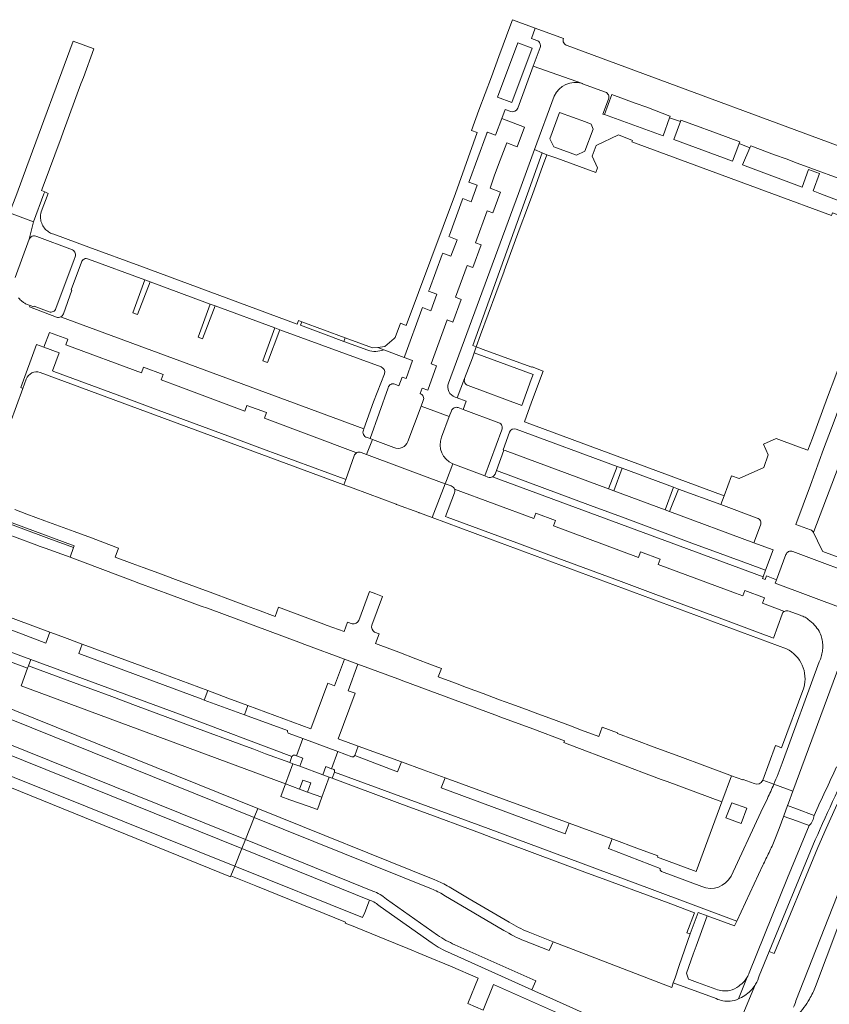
# Model space of a CAD drawing. Extents: x 146402 to 164798, y 455483 to 464134.
# Tile 85 of 256: x 154466 to 154617, y 461849 to 462032. Entities that reach past the tile are written whole.
import ezdxf

# ---------------------------------------------------------------- set-up
doc = ezdxf.new("R2010")
doc.units = 0
doc.header["$LTSCALE"] = 0.2
for name, color, linetype, lineweight in [('B-XX-VH-VERHARDING_ASFALT-GV', 252, 'CONTINUOUS', 18), ('B-XX-VH-VERHARDING_BETONSTRAATSTEEN-GV', 252, 'CONTINUOUS', 18), ('B-XX-VH-VERHARDING_GESLOTEN-GV', 252, 'CONTINUOUS', 18), ('B-XX-VH-VERHARDING_STRAATBAKSTEEN-GV', 252, 'CONTINUOUS', 18), ('B-XX-VH-VERHARDING_TEGEL-GV', 252, 'CONTINUOUS', 18)]:
    doc.layers.add(name, color=color, linetype=linetype, lineweight=lineweight)

msp = doc.modelspace()

# ---------------------------------------------------------------- linework, layer by layer
at = {"layer": 'B-XX-VH-VERHARDING_ASFALT-GV'}
for points in [[(154453.563, 461906.6), (154446.036, 461911.303), (154442.105, 461913.557), (154440.931, 461910.567), (154439.559, 461907.073), (154455.236, 461900.777), (154459.037, 461899.245), (154507.779, 461879.62), (154509.428, 461883.736), (154456.695, 461904.99)], [(154610.409, 461849.554), (154634.839, 461911.737), (154631.958, 461912.959), (154629.999, 461909.632), (154628.749, 461907.407), (154626.912, 461904.033), (154625.123, 461900.633), (154623.391, 461897.206), (154620.618, 461891.535), (154619.28, 461888.74), (154617.784, 461885.531), (154616.04, 461881.691), (154614.478, 461878.153), (154606.35, 461858.396), (154605.424, 461858.777), (154603.568, 461854.268)], [(154613.56, 461878.546), (154605.424, 461858.777), (154606.35, 461858.396), (154614.478, 461878.153), (154616.04, 461881.691), (154617.784, 461885.531), (154619.28, 461888.74), (154620.618, 461891.535), (154623.391, 461897.206), (154625.123, 461900.633), (154626.912, 461904.033), (154628.749, 461907.407), (154629.999, 461909.632), (154631.958, 461912.959), (154631.031, 461913.353)], [(154632.026, 461887.109), (154633.627, 461891.355), (154636.327, 461898.429), (154638.732, 461904.74), (154640.585, 461909.687), (154636.288, 461911.291), (154614.059, 461852.249)], [(154456.695, 461904.99), (154509.428, 461883.736), (154510.097, 461885.406), (154457.337, 461906.672)], [(154543.078, 461872.113), (154510.097, 461885.406), (154509.428, 461883.736), (154542.458, 461870.423)], [(154542.458, 461870.423), (154509.428, 461883.736), (154507.779, 461879.62), (154531.564, 461870.043)], [(154531.564, 461870.043), (154507.779, 461879.62), (154507.109, 461877.949)], [(154507.109, 461877.949), (154530.912, 461868.365)], [(154556.937, 461864.235), (154549.504, 461868.602), (154545.734, 461870.817)], [(154534.063, 461868.54), (154543.607, 461861.811)], [(154543.607, 461861.811), (154534.063, 461868.54)], [(154555.973, 461862.715), (154544.784, 461869.288)], [(154544.784, 461869.288), (154555.973, 461862.715)], [(154532.886, 461867.178), (154542.61, 461860.305), (154542.614, 461860.31), (154543.736, 461859.593), (154544.902, 461858.949), (154546.107, 461858.381), (154561.181, 461851.658), (154561.915, 461853.302), (154546.822, 461860.033)], [(154559.817, 461860.756), (154564.431, 461858.944), (154565.165, 461860.59), (154560.48, 461862.43)], [(154595.537, 461849.992), (154587.542, 461852.932), (154587.255, 461852.072), (154568.888, 461859.127), (154565.165, 461860.59), (154564.431, 461858.944), (154559.817, 461860.756)], [(154546.822, 461860.033), (154561.915, 461853.302), (154561.181, 461851.658), (154565.778, 461849.608), (154587.434, 461839.854), (154588.472, 461839.392)], [(154593.454, 461830.234), (154602.879, 461852.693)], [(154602.879, 461852.693), (154593.454, 461830.234), (154597.781, 461828.073), (154598.18, 461828.785)]]:
    msp.add_lwpolyline(points, dxfattribs=at)
msp.add_lwpolyline([(154439.559, 461907.073), (154438.901, 461905.397), (154454.565, 461899.107), (154458.365, 461897.575), (154507.109, 461877.949), (154507.779, 461879.62), (154459.037, 461899.245), (154455.236, 461900.777)], close=True, dxfattribs=at)
for points in [[(154621.085, 461894.765, 0.0122854), (154613.56, 461878.546)], [(154545.734, 461870.817, 0.0511512), (154543.078, 461872.113)], [(154531.564, 461870.043, -0.0859797), (154534.063, 461868.54)], [(154534.063, 461868.54, 0.0859797), (154531.564, 461870.043)], [(154544.784, 461869.288, 0.0511494), (154542.458, 461870.423)], [(154542.458, 461870.423, -0.0511494), (154544.784, 461869.288)], [(154530.912, 461868.365, -0.0856974), (154532.886, 461867.178)], [(154559.817, 461860.756, -0.0470609), (154555.973, 461862.715)], [(154555.973, 461862.715, 0.0470609), (154559.817, 461860.756)], [(154560.48, 461862.43, -0.0471262), (154556.937, 461864.235)], [(154543.607, 461861.811, 0.0486183), (154546.822, 461860.033)], [(154546.822, 461860.033, -0.0486183), (154543.607, 461861.811)], [(154603.568, 461854.268, -0.0653832), (154602.879, 461852.693)], [(154602.164, 461851.711, -0.1007198), (154599.963, 461850.062)], [(154602.879, 461852.693, -0.0454543), (154602.164, 461851.711)], [(154614.059, 461852.249, -0.0352336), (154612.908, 461849.901)], [(154598.129, 461849.516, -0.1396277), (154595.537, 461849.992)], [(154599.687, 461849.925, -0.0852217), (154598.129, 461849.516)], [(154599.963, 461850.062, -0.0174206), (154599.687, 461849.925)], [(154612.908, 461849.901, -0.0506692), (154610.708, 461846.908)], [(154609.964, 461848.372, -0.0213146), (154610.409, 461849.554)]]:
    msp.add_lwpolyline(points, format="xyb", dxfattribs=at)
at = {"layer": 'B-XX-VH-VERHARDING_BETONSTRAATSTEEN-GV'}
for points in [[(154567.07, 462028.87), (154567.075, 462028.884), (154561.795, 462030.82), (154561.081, 462028.879), (154562.117, 462028.495)], [(154562.7, 462027.217), (154561.424, 462023.741), (154570.593, 462020.471), (154570.627, 462020.461), (154574.894, 462018.889)], [(154627.088, 462000.201), (154627.504, 462000.049), (154627.569, 462000.025), (154629.172, 462004.687), (154629.216, 462004.815), (154567.755, 462027.586)], [(154570.593, 462020.471), (154561.424, 462023.741), (154558.534, 462015.87)], [(154545.637, 461964.678), (154558.67, 462000), (154561.685, 462008.175), (154565.361, 462018.14)], [(154575.47, 462017.581), (154574.422, 462014.8), (154574.7, 462014.7), (154576.092, 462018.42), (154578.27, 462017.638), (154580.438, 462016.829), (154582.598, 462016.06), (154586.921, 462014.425), (154586.964, 462014.41), (154586.844, 462014.079)], [(154557.243, 462015.274), (154556.225, 462015.647), (154555.59, 462013.958), (154559.803, 462012.38), (154558.438, 462008.727), (154556.487, 462009.46), (154554.958, 462005.38), (154554.181, 462003.211), (154553.421, 462000.987), (154555.332, 462000.278), (154555.206, 461999.936), (154553.896, 461996.376), (154552.865, 461996.758), (154550.674, 461990.794), (154551.705, 461990.416), (154550.154, 461986.194), (154549.123, 461986.571), (154546.95, 461980.656), (154547.981, 461980.278), (154546.43, 461976.056), (154545.398, 461976.434), (154542.394, 461968.269), (154543.43, 461967.887), (154541.772, 461963.385), (154540.741, 461963.762), (154540.351, 461962.72)], [(154586.844, 462014.079), (154588.86, 462013.39), (154588.967, 462013.682), (154591.198, 462012.869), (154595.59, 462011.22), (154599.926, 462009.615), (154599.819, 462009.305), (154601.819, 462008.522), (154601.963, 462008.861), (154606.372, 462007.229), (154608.558, 462006.438), (154610.638, 462005.651), (154621.47, 462001.66), (154623.638, 462000.838), (154625.616, 461999.994), (154624.305, 461996.423), (154624.63, 461996.3), (154625.8, 461999.609)], [(154547.262, 461961.941), (154546.881, 461962.083)], [(154547.447, 461960.101), (154548.373, 461959.747), (154548.93, 461961.32), (154547.262, 461961.941)], [(154540.949, 461961.428), (154540.556, 461960.391), (154545.777, 461958.455), (154546.174, 461959.492)]]:
    msp.add_lwpolyline(points, dxfattribs=at)
for points in [[(154463.838, 461996.385), (154468.301, 461994.727), (154470.237, 461999.936), (154470.376, 462000.322), (154469.794, 462000.536), (154470.1, 462001.36), (154473.436, 462010.387), (154473.825, 462011.447), (154477.141, 462020.456), (154477.582, 462021.635), (154479.559, 462026.953), (154479.416, 462027.007), (154475.661, 462028.411), (154467.061, 462005.02), (154465.17, 461999.936)], [(154563.983, 462007.236), (154563.118, 462007.589), (154560.359, 461999.936), (154550.158, 461971.678), (154550.785, 461971.451), (154551.62, 461973.673), (154554.467, 461981.384), (154555.986, 461985.502), (154556.025, 461985.607), (154558.838, 461993.224), (154560.355, 461997.332), (154561.34, 462000), (154563.176, 462005.013), (154563.984, 462007.236)], [(154438.901, 461905.397), (154436.413, 461906.388), (154436.169, 461906.507), (154435.237, 461904.17), (154434.832, 461903.19), (154457.668, 461894.002), (154505.792, 461874.661), (154507.109, 461877.949), (154458.365, 461897.575), (154454.565, 461899.107)], [(154530.912, 461868.365), (154507.109, 461877.949), (154505.792, 461874.661), (154529.639, 461865.077), (154530.025, 461866.045)]]:
    msp.add_lwpolyline(points, close=True, dxfattribs=at)
for points in [[(154562.117, 462028.495, -0.4434685), (154562.7, 462027.217)], [(154567.755, 462027.586, -0.455578), (154567.07, 462028.87)], [(154565.361, 462018.14, -0.3935866), (154570.593, 462020.471)], [(154574.894, 462018.889, -0.4310892), (154575.47, 462017.581)], [(154558.534, 462015.87, -0.3980549), (154557.243, 462015.274)], [(154546.881, 461962.083, -0.4322396), (154545.637, 461964.678)], [(154540.351, 461962.72, -0.4487831), (154540.949, 461961.428)], [(154546.174, 461959.492, -0.4250375), (154547.447, 461960.101)]]:
    msp.add_lwpolyline(points, format="xyb", dxfattribs=at)
at = {"layer": 'B-XX-VH-VERHARDING_GESLOTEN-GV'}
msp.add_lwpolyline([(154517.886, 461889.032), (154519.39, 461888.488), (154520.002, 461890.181), (154518.498, 461890.724)], close=True, dxfattribs=at)
at = {"layer": 'B-XX-VH-VERHARDING_STRAATBAKSTEEN-GV'}
for points in [[(154633.063, 461987.836), (154613.718, 461936.998), (154613.67, 461936.87), (154614.398, 461935.309), (154615.18, 461933.72), (154615.39, 461933.29), (154625.304, 461929.623), (154629.58, 461928.042), (154649.901, 461983.042), (154649.951, 461983.177)], [(154472.547, 461976.966), (154467.53, 461978.88), (154467.64, 461979.139), (154467.268, 461979.274)], [(154529.813, 461955.924), (154529.885, 461956.131), (154494.367, 461969.278), (154473.514, 461976.976), (154473.39, 461977.022)], [(154461.53, 461950.77), (154466.32, 461963.67), (154465.93, 461963.831), (154468.84, 461971.89), (154470.245, 461971.363), (154471.301, 461974.114), (154474.678, 461972.865), (154474.296, 461971.829), (154488.407, 461966.607), (154488.789, 461967.638), (154492.452, 461966.287), (154492.065, 461965.256), (154495.772, 461963.887), (154507.652, 461959.465), (154508.025, 461960.5), (154511.692, 461959.171), (154511.318, 461958.136), (154528.372, 461951.718), (154528.505, 461951.67), (154528.575, 461951.718)], [(154529.357, 461951.736), (154530.383, 461951.35), (154531.45, 461954.173), (154531.022, 461954.337), (154530.453, 461954.555)], [(154552.996, 461947.166), (154552.406, 461947.389), (154546.466, 461949.636), (154545.278, 461946.536), (154545.043, 461945.919), (154546.148, 461945.507)], [(154619.329, 461922.647), (154606.54, 461927.37), (154606.804, 461928.051), (154604.91, 461928.76), (154604.65, 461928.08), (154604.16, 461928.26), (154604.282, 461928.593), (154553.868, 461947.236)], [(154546.756, 461944.903), (154561.558, 461939.425), (154561.941, 461940.456), (154565.598, 461939.1), (154565.216, 461938.069), (154581.065, 461932.202), (154581.447, 461933.238), (154585.105, 461931.882), (154584.723, 461930.851), (154599.141, 461925.515), (154600.478, 461925.02), (154600.861, 461926.051), (154604.518, 461924.696), (154604.136, 461923.665), (154608.242, 461922.121), (154608.283, 461922.143)], [(154609.117, 461922.176), (154610.979, 461921.489)], [(154515.663, 461899.932), (154507.629, 461902.864), (154500.107, 461905.609), (154499.52, 461905.823), (154476.761, 461914.27), (154477.38, 461916.05), (154473.571, 461917.461), (154471.341, 461918.287), (154470.585, 461916.245), (154463.916, 461918.77), (154462.564, 461915.133), (154467.77, 461913.197)], [(154606.274, 461889.931), (154609.82, 461888.652), (154620.905, 461918.513), (154620.977, 461918.704)], [(154467.77, 461913.197), (154496.007, 461902.793), (154516.471, 461895.082)], [(154614.736, 461912.73), (154607.808, 461893.887)], [(154517.08, 461895.33), (154517.304, 461895.246), (154518.466, 461898.443), (154515.925, 461899.359)], [(154527.593, 461895.054), (154525.016, 461896.028), (154523.852, 461892.833), (154524.118, 461892.737)], [(154540.914, 461892.607), (154536.872, 461894.084), (154536.146, 461892.263), (154528.17, 461895.29)], [(154524.4, 461892.21), (154553.052, 461881.687), (154583.078, 461870.531), (154599.365, 461864.452), (154604.212, 461874.842)], [(154585.113, 461874.251), (154575.462, 461877.947), (154576.146, 461879.735), (154571.886, 461881.291), (154568.101, 461882.674), (154567.38, 461880.7), (154544.293, 461889.25), (154544.993, 461891.117), (154540.914, 461892.607)], [(154606.471, 461879.621), (154607.261, 461881.661), (154608.133, 461884.022), (154608.833, 461885.977), (154608.993, 461886.424), (154609.82, 461888.652), (154606.274, 461889.931)], [(154605.09, 461887.301), (154603.875, 461884.76), (154598.298, 461872.815)], [(154592.85, 461870.881), (154585.348, 461873.688)]]:
    msp.add_lwpolyline(points, dxfattribs=at)
for points in [[(154466.162, 461979.882, -0.0520769), (154465.501, 461980.546)], [(154466.664, 461979.539, -0.0460811), (154466.162, 461979.882)], [(154467.268, 461979.274, -0.0312522), (154466.664, 461979.539)], [(154473.39, 461977.022, -0.2134483), (154472.547, 461976.966)], [(154530.453, 461954.555, -0.5082949), (154529.813, 461955.924)], [(154528.575, 461951.718, -0.2225062), (154529.357, 461951.736)], [(154553.868, 461947.236, -0.2134008), (154552.996, 461947.166)], [(154546.148, 461945.507, -0.2557784), (154546.756, 461944.903)], [(154608.283, 461922.143, -0.2266435), (154609.117, 461922.176)], [(154610.979, 461921.489, -0.0398564), (154611.885, 461921.145)], [(154611.885, 461921.145, -0.0484673), (154612.691, 461920.652)], [(154612.691, 461920.652, -0.0480398), (154613.877, 461919.569)], [(154613.877, 461919.569, -0.0463725), (154614.701, 461918.451)], [(154614.701, 461918.451, -0.0441486), (154614.983, 461917.867)], [(154614.983, 461917.867, -0.042943), (154615.281, 461916.801)], [(154615.281, 461916.801, -0.0366134), (154615.395, 461915.709)], [(154615.341, 461914.711, -0.0397007), (154615.121, 461913.702)], [(154615.395, 461915.709, -0.0400713), (154615.341, 461914.711)], [(154615.121, 461913.702, -0.0403181), (154614.736, 461912.73)], [(154515.925, 461899.359, -0.365819), (154515.663, 461899.932)], [(154516.471, 461895.082, -0.4371709), (154517.08, 461895.33)], [(154528.17, 461895.29, -0.4223923), (154527.593, 461895.054)], [(154607.808, 461893.887, -0.0156689), (154606.274, 461889.931)], [(154524.118, 461892.737, -0.416887), (154524.4, 461892.21)], [(154606.274, 461889.931, -0.0105602), (154605.09, 461887.301)], [(154605.389, 461877.221, 0.0091794), (154606.471, 461879.621)], [(154604.212, 461874.842, 0.0096046), (154605.389, 461877.221)], [(154585.348, 461873.688, -0.4179816), (154585.113, 461874.251)], [(154598.298, 461872.815, -0.3920552), (154592.85, 461870.881)]]:
    msp.add_lwpolyline(points, format="xyb", dxfattribs=at)
for points in [[(154554.558, 461948.388), (154572.078, 461941.891), (154578.567, 461939.5), (154591.492, 461934.691), (154595.79, 461933.122), (154597.95, 461932.309), (154600.167, 461931.5), (154602.35, 461930.669), (154604.726, 461929.798), (154606.13, 461933.61), (154602.566, 461934.929), (154586.852, 461940.744), (154586.05, 461941.041), (154576.435, 461944.6), (154575.482, 461944.952), (154556.2, 461952.089), (154555.936, 461952.186)], [(154516.634, 461893.753), (154516.076, 461893.973), (154511.549, 461895.62), (154509.341, 461896.447), (154507.109, 461897.26), (154504.932, 461898.1), (154500.518, 461899.709), (154487.292, 461904.598), (154482.869, 461906.26), (154478.487, 461907.878), (154476.269, 461908.682), (154467.335, 461912.009), (154467.175, 461911.556), (154465.988, 461908.299), (154465.993, 461908.257), (154515.233, 461889.99)], [(154500.766, 461907.389), (154500.107, 461905.609), (154507.629, 461902.864), (154508.269, 461904.611), (154504.517, 461906)]]:
    msp.add_lwpolyline(points, close=True, dxfattribs=at)
at = {"layer": 'B-XX-VH-VERHARDING_TEGEL-GV'}
for points in [[(154561.795, 462030.82), (154557.567, 462032.385), (154557.27, 462031.575), (154555.03, 462025.54), (154553.635, 462021.72), (154551.32, 462015.53), (154549.914, 462011.754), (154549.936, 462011.746), (154550.981, 462011.345), (154546.936, 461999.998), (154537.767, 461975.416), (154536.701, 461975.86), (154535.716, 461973.187), (154535.492, 461972.989), (154533.772, 461971.469), (154532.447, 461971.327), (154533.561, 461970.904), (154537.39, 461969.45), (154537.501, 461969.753), (154540.69, 461978.453), (154540.81, 461978.78), (154542.37, 461978.16), (154543.49, 461981.24), (154541.94, 461981.83), (154542.076, 461982.194), (154544.474, 461988.615), (154544.57, 461988.87), (154546.1, 461988.3), (154547.25, 461991.39), (154545.72, 461991.97), (154545.82, 461992.243), (154548.188, 461998.734), (154548.3, 461999.04), (154549.84, 461998.47), (154550.409, 462000), (154550.99, 462001.56), (154549.45, 462002.13), (154549.556, 462002.418), (154552.678, 462010.885), (154552.803, 462011.223), (154552.89, 462011.46), (154554.43, 462010.88), (154555.59, 462013.958), (154556.225, 462015.647), (154557.243, 462015.274)], [(154562.117, 462028.495), (154561.081, 462028.879), (154561.795, 462030.82)], [(154558.534, 462015.87), (154561.424, 462023.741), (154562.7, 462027.217)], [(154574.894, 462018.889), (154570.627, 462020.461), (154570.593, 462020.471)], [(154565.361, 462018.14), (154561.685, 462008.175), (154563.118, 462007.589)], [(154625.8, 461999.609), (154624.63, 461996.3), (154624.305, 461996.423), (154614.824, 462000), (154613.583, 462000.47), (154614.794, 462003.713), (154612.759, 462004.48), (154611.587, 462001.203), (154600.465, 462005.326), (154601.819, 462008.522), (154599.819, 462009.305), (154599.568, 462008.628), (154598.601, 462006.026), (154587.646, 462010.065), (154588.86, 462013.39), (154586.844, 462014.079), (154585.642, 462010.767), (154574.7, 462014.7), (154574.422, 462014.8), (154575.47, 462017.581)], [(154563.118, 462007.589), (154563.983, 462007.236), (154563.984, 462007.236), (154565.806, 462006.583), (154573.086, 462003.894), (154573.433, 462004.796), (154572.406, 462006.959), (154573.136, 462008.959), (154577.326, 462010.904), (154579.92, 462009.903), (154579.819, 462009.621), (154605.878, 462000), (154616.996, 461995.896), (154617.182, 461996.399), (154623.791, 461993.97)], [(154563.118, 462007.589), (154561.685, 462008.175), (154558.67, 462000), (154545.637, 461964.678)], [(154546.881, 461962.083), (154547.262, 461961.941), (154548.645, 461965.51), (154550.097, 461969.355), (154550.45, 461970.29), (154550.785, 461971.451), (154550.158, 461971.678), (154560.359, 461999.936), (154563.118, 462007.589)], [(154469.723, 461996.565), (154470.994, 461999.985), (154470.376, 462000.322), (154470.237, 461999.936), (154468.301, 461994.727), (154467.479, 461991.463)], [(154464.854, 461984.327), (154467.479, 461991.463), (154468.301, 461994.727), (154463.838, 461996.385), (154463.55, 461995.605)], [(154469.648, 461994.998), (154469.582, 461995.461)], [(154468.897, 461991.996), (154475.557, 461989.529), (154475.746, 461989.409), (154476.024, 461989.092), (154476.147, 461988.717), (154476.126, 461988.377), (154476.058, 461988.209), (154475.854, 461987.683), (154472.469, 461978.568)], [(154530.581, 461970.818), (154526.145, 461972.457), (154518.041, 461975.445), (154518.284, 461976.103), (154517.701, 461976.318), (154517.461, 461975.665), (154488.092, 461986.509), (154478.59, 461990), (154472.06, 461992.427)], [(154625.018, 461991.255), (154624.609, 461990.081), (154626.421, 461989.451), (154625.048, 461985.751), (154622.184, 461977.984), (154620.674, 461973.894), (154617.82, 461966.163), (154616.304, 461962.063), (154613.47, 461954.405), (154612.643, 461952.167), (154610.85, 461952.831), (154606.74, 461954.35), (154604.35, 461953.28), (154605.25, 461951.29), (154604.42, 461948.96), (154599.793, 461946.879), (154598.386, 461947.398)], [(154613.132, 461937.345), (154610.37, 461938.36), (154613.09, 461945.67), (154615.52, 461952.37), (154617.51, 461957.611), (154624.72, 461977.18), (154629.133, 461989.227), (154632.824, 461987.868), (154633.063, 461987.836)], [(154478.523, 461987.788), (154489.022, 461983.92), (154490.01, 461983.553), (154501.218, 461979.408), (154502.13, 461979.073), (154513.259, 461974.982), (154514.229, 461974.624), (154533.063, 461967.692)], [(154473.865, 461977.574), (154475.45, 461981.96), (154475.33, 461982.03), (154477.216, 461987.178)], [(154471.18, 461977.975), (154468.406, 461978.995), (154468.36, 461978.88), (154467.64, 461979.139), (154467.53, 461978.88), (154472.547, 461976.966)], [(154533.561, 461970.904), (154532.447, 461971.327), (154531.492, 461971.225), (154526.376, 461973.114), (154526.145, 461972.457), (154530.581, 461970.818)], [(154526.112, 461945.716), (154526.48, 461946.71), (154526.216, 461946.808), (154510.97, 461952.452), (154504.493, 461954.851), (154491.533, 461959.649), (154485.062, 461962.045), (154472.092, 461966.847), (154471.84, 461966.94), (154473.05, 461970.31), (154470.245, 461971.363), (154468.84, 461971.89), (154465.93, 461963.831), (154466.32, 461963.67), (154466.951, 461965.431)], [(154535.647, 461964.463), (154536.411, 461964.182), (154537.01, 461965.79), (154537.72, 461965.54), (154538.92, 461968.87), (154537.39, 461969.45), (154533.561, 461970.904)], [(154563.268, 461966.92), (154561.219, 461967.7), (154561.192, 461967.626), (154552.613, 461970.774), (154550.785, 461971.451), (154550.45, 461970.29), (154561.41, 461966.26), (154561.065, 461965.322), (154559.295, 461960.515), (154549.296, 461964.225)], [(154469.509, 461966.672), (154526.112, 461945.716)], [(154533.73, 461966.43), (154531.68, 461961.157), (154529.885, 461956.131), (154529.813, 461955.924)], [(154548.645, 461965.51), (154547.262, 461961.941), (154548.93, 461961.32), (154548.373, 461959.747), (154555.05, 461957.297)], [(154558.276, 461956.091), (154577.095, 461949.151), (154578.037, 461948.803), (154587.585, 461945.282), (154588.512, 461944.94), (154596.406, 461942.028), (154597.021, 461943.691), (154559.78, 461957.461), (154561.137, 461961.124), (154563.268, 461966.92)], [(154530.453, 461954.555), (154531.022, 461954.337), (154534.398, 461963.824)], [(154544.331, 461954.62), (154545.777, 461958.455), (154540.556, 461960.391), (154538.052, 461953.785)], [(154555.583, 461955.978), (154552.406, 461947.389), (154552.996, 461947.166)], [(154554.32, 461947.731), (154554.558, 461948.388), (154555.936, 461952.186), (154555.83, 461952.23), (154556.995, 461955.524)], [(154535.465, 461952.679), (154531.45, 461954.173), (154530.383, 461951.35)], [(154528.086, 461951.136), (154526.48, 461946.71), (154526.112, 461945.716), (154527.85, 461945.073), (154535.899, 461942.093), (154535.941, 461942.076), (154535.963, 461942.068), (154540.11, 461940.545)], [(154528.575, 461951.718), (154528.505, 461951.67)], [(154540.251, 461940.49), (154542.618, 461939.613), (154545.043, 461945.919), (154542.15, 461946.98), (154530.383, 461951.35), (154529.357, 461951.736)], [(154530.383, 461951.35), (154542.15, 461946.98), (154545.043, 461945.919), (154545.278, 461946.536), (154546.466, 461949.636)], [(154440.864, 461927.309), (154441.088, 461927.225), (154441.9, 461929.19), (154445.07, 461937.735), (154445.718, 461939.482), (154444.118, 461940.065), (154444.541, 461941.22), (154446.669, 461947.047), (154453.035, 461944.693), (154455.64, 461943.73), (154454.583, 461940.873), (154454.2, 461939.88), (154455.619, 461939.328), (154456.799, 461938.958), (154463.076, 461936.639), (154468.44, 461934.655)], [(154553.868, 461947.236), (154604.282, 461928.593), (154604.726, 461929.798), (154602.35, 461930.669), (154600.167, 461931.5), (154597.95, 461932.309), (154595.79, 461933.122), (154591.492, 461934.691), (154578.567, 461939.5), (154572.078, 461941.891), (154554.558, 461948.388)], [(154554.558, 461948.388), (154554.32, 461947.731)], [(154598.386, 461947.398), (154597.021, 461943.691), (154596.406, 461942.028), (154603.185, 461939.529)], [(154546.148, 461945.507), (154545.043, 461945.919), (154542.618, 461939.613), (154553.259, 461935.671), (154608.647, 461915.152)], [(154468.44, 461934.655), (154469.55, 461934.25), (154470.467, 461933.914), (154475.099, 461932.217), (154475.761, 461934.046), (154471.168, 461935.749), (154456.618, 461941.142), (154457.744, 461944.176)], [(154458.143, 461944.338), (154457.04, 461941.335), (154475.871, 461934.34), (154475.761, 461934.046), (154475.099, 461932.217), (154486.776, 461927.864), (154487.94, 461927.43), (154494.023, 461925.181), (154499.57, 461923.13), (154500.693, 461922.714), (154517.752, 461916.392), (154518.89, 461915.97), (154526.265, 461913.26), (154528.77, 461912.29), (154536.19, 461909.55), (154537.33, 461909.128), (154554.307, 461902.842), (154555.42, 461902.43), (154561.34, 461900.235)], [(154607.807, 461921.639), (154606.19, 461917.18), (154605.896, 461917.289), (154603.754, 461918.083), (154597.267, 461920.486), (154584.273, 461925.3), (154577.808, 461927.695), (154564.861, 461932.492), (154558.364, 461934.9), (154545.383, 461939.709), (154545.11, 461939.81), (154546.733, 461944.248)], [(154546.798, 461944.774), (154546.756, 461944.903)], [(154527.683, 461919.824), (154526.839, 461920.124), (154526.18, 461918.37), (154523.05, 461919.54), (154521.91, 461919.97), (154518.937, 461921.073), (154515.74, 461922.259), (154513.973, 461922.915), (154513.35, 461921.21), (154510.03, 461922.43), (154507.96, 461923.19), (154504.981, 461924.301), (154501.74, 461925.51), (154494.75, 461928.09), (154491.627, 461929.251), (154488.7, 461930.34), (154486.651, 461931.08), (154483.5, 461932.26), (154484.131, 461933.941), (154482.36, 461934.599), (154479.079, 461935.818), (154475.871, 461937.01), (154473.81, 461937.77), (154470.423, 461939.03), (154467.06, 461940.28), (154464.79, 461941.11)], [(154603.802, 461938.205), (154602.566, 461934.929), (154606.13, 461933.61), (154604.726, 461929.798), (154604.282, 461928.593), (154604.16, 461928.26), (154604.65, 461928.08), (154604.91, 461928.76), (154606.804, 461928.051), (154608.527, 461932.719)], [(154609.798, 461933.291), (154624.408, 461927.857), (154624.745, 461927.731), (154625.304, 461929.623), (154615.39, 461933.29), (154615.18, 461933.72), (154614.398, 461935.309), (154613.67, 461936.87)], [(154437.637, 461917.804), (154440.544, 461916.581), (154441.665, 461915.959), (154443.314, 461920.391), (154467.175, 461911.556), (154467.335, 461912.009), (154467.77, 461913.197), (154462.564, 461915.133), (154461.87, 461915.382), (154436.791, 461924.595), (154435.807, 461924.957)], [(154531.361, 461919.562), (154533.35, 461924.936), (154532.125, 461925.391), (154530.9, 461925.845), (154528.903, 461920.458)], [(154608.283, 461922.143), (154608.242, 461922.121)], [(154610.979, 461921.489), (154609.117, 461922.176)], [(154561.34, 461900.235), (154567.26, 461898.04), (154567.138, 461897.709), (154568.27, 461897.28), (154585.276, 461890.842), (154586.39, 461890.42), (154596.58, 461886.629), (154598.39, 461891.521), (154597.552, 461891.831), (154593.431, 461893.355), (154588.729, 461895.093), (154584.492, 461896.66), (154580.203, 461898.245), (154577.126, 461899.383), (154577.162, 461899.488), (154574.264, 461900.567), (154573.64, 461898.86), (154570.46, 461900.03), (154568.38, 461900.8), (154565.223, 461901.968), (154562.3, 461903.05), (154560.18, 461903.85), (154557.26, 461904.93), (154555.15, 461905.68), (154552.106, 461906.817), (154549.02, 461907.97), (154546.94, 461908.74), (154543.74, 461909.94), (154544.326, 461911.506), (154542.489, 461912.2), (154539.555, 461913.326), (154536.354, 461914.555), (154535.19, 461914.96), (154532.01, 461916.17), (154532.693, 461917.956), (154531.873, 461918.272)], [(154528.17, 461895.29), (154528.816, 461897.027), (154525.1, 461898.385), (154528.24, 461906.89), (154526.96, 461907.36), (154528.77, 461912.29), (154526.265, 461913.26), (154524.42, 461908.3), (154523.14, 461908.78), (154519.99, 461900.27), (154508.269, 461904.611), (154507.629, 461902.864), (154515.663, 461899.932)], [(154607.808, 461893.887), (154614.736, 461912.73)], [(154611.847, 461907.921), (154607.73, 461896.72), (154606.985, 461897.003), (154606.592, 461897.152), (154604.209, 461890.679), (154604.204, 461890.669), (154606.274, 461889.931)], [(154515.925, 461899.359), (154518.466, 461898.443), (154525.016, 461896.028), (154527.593, 461895.054)], [(154516.471, 461895.082), (154516.076, 461893.973), (154516.634, 461893.753), (154517.94, 461893.32), (154518.49, 461894.8), (154517.304, 461895.246), (154517.08, 461895.33)], [(154524.118, 461892.737), (154523.852, 461892.833), (154522.762, 461893.223), (154522.222, 461891.719), (154523.425, 461891.255)], [(154523.425, 461891.255), (154523.97, 461891.04), (154524.39, 461892.18), (154524.4, 461892.21)], [(154600.56, 461890.819), (154600.53, 461890.73), (154598.39, 461891.521), (154596.58, 461886.629), (154591.785, 461873.692), (154584.565, 461876.368), (154584.653, 461876.606), (154580.764, 461878.048), (154576.441, 461879.627), (154576.146, 461879.735), (154575.462, 461877.947), (154585.113, 461874.251)], [(154602.596, 461890.066), (154600.56, 461890.819)], [(154606.274, 461889.931), (154604.204, 461890.669)], [(154598.298, 461872.815), (154603.875, 461884.76), (154605.09, 461887.301)], [(154613.78, 461884.117), (154610.488, 461885.364), (154608.833, 461885.977), (154608.133, 461884.022)], [(154608.133, 461884.022), (154608.231, 461883.939), (154609.1, 461883.619), (154609.831, 461883.35), (154612.877, 461882.229)], [(154612.877, 461882.229), (154608.824, 461872.491), (154601.666, 461854.809)], [(154603.568, 461854.268), (154605.424, 461858.777), (154613.56, 461878.546)], [(154530.912, 461868.365), (154530.025, 461866.045), (154529.639, 461865.077), (154505.792, 461874.661), (154505.07, 461872.873), (154509.747, 461870.985), (154513.73, 461869.377), (154518.281, 461867.539), (154522.451, 461865.855), (154526.457, 461864.238), (154526.381, 461864.049), (154528.186, 461863.368), (154528.311, 461863.321), (154532.705, 461861.519), (154537.105, 461859.714), (154537.325, 461859.624), (154541.454, 461857.93), (154546.001, 461856.065), (154551.185, 461853.785), (154549.218, 461849.112), (154552.09, 461847.846), (154554.003, 461852.606), (154561.311, 461849.376), (154567.449, 461846.676)], [(154585.348, 461873.688), (154592.85, 461870.881)], [(154561.181, 461851.658), (154546.107, 461858.381), (154544.902, 461858.949), (154543.736, 461859.593), (154542.614, 461860.31), (154542.61, 461860.305), (154532.886, 461867.178)], [(154595.441, 461851.773), (154592.061, 461853.019), (154590.549, 461853.548), (154590.362, 461853.613), (154589.977, 461854.731), (154591.267, 461858.283), (154591.777, 461859.748), (154593.877, 461865.423), (154592.175, 461866.06), (154590.69, 461862.04), (154588.62, 461856.156), (154587.859, 461853.88), (154587.542, 461852.932)], [(154599.687, 461849.925), (154601.316, 461853.992)], [(154601.316, 461853.992), (154599.687, 461849.925)], [(154588.472, 461839.392), (154587.434, 461839.854), (154565.778, 461849.608), (154561.181, 461851.658)], [(154587.542, 461852.932), (154595.537, 461849.992)]]:
    msp.add_lwpolyline(points, dxfattribs=at)
for points in [[(154558.55, 462028.069), (154561.23, 462027.078), (154557.47, 462016.949), (154554.798, 462017.949)], [(154571.145, 462013.338), (154572.207, 462012.95), (154572.6, 462012.01), (154571.08, 462007.91), (154569.51, 462007.14), (154565.26, 462008.69), (154564.54, 462010.2), (154566.35, 462015.09)], [(154489.022, 461983.92), (154486.823, 461977.753), (154487.693, 461977.431), (154490.01, 461983.553)], [(154498.989, 461973.253), (154499.812, 461972.949), (154502.13, 461979.073), (154501.218, 461979.408)], [(154511.009, 461968.807), (154511.879, 461968.485), (154514.229, 461974.624), (154513.259, 461974.982)], [(154526.376, 461973.114), (154518.284, 461976.103), (154518.041, 461975.445), (154526.145, 461972.457)], [(154576.435, 461944.6), (154578.037, 461948.803), (154577.095, 461949.151), (154575.482, 461944.952)], [(154586.852, 461940.744), (154588.512, 461944.94), (154587.585, 461945.282), (154586.05, 461941.041)], [(154441.088, 461927.225), (154444.335, 461926.008), (154463.227, 461919.037), (154463.916, 461918.77), (154470.585, 461916.245), (154471.341, 461918.287), (154458.098, 461923.191), (154441.9, 461929.19)], [(154500.107, 461905.609), (154500.766, 461907.389), (154489.044, 461911.73), (154477.38, 461916.05), (154476.761, 461914.27), (154499.52, 461905.823)], [(154434.478, 461907.163), (154433.53, 461904.846), (154433.138, 461903.868), (154414.823, 461911.274), (154416.119, 461914.601), (154414.45, 461915.277), (154413.154, 461911.949), (154410.436, 461913.048), (154409.681, 461911.197), (154434.211, 461901.203), (154452.223, 461894.102), (154505.003, 461872.707), (154505.07, 461872.873), (154505.792, 461874.661), (154457.668, 461894.002), (154434.832, 461903.19), (154435.237, 461904.17), (154436.169, 461906.507)], [(154516.471, 461895.082), (154496.007, 461902.793), (154467.77, 461913.197), (154467.335, 461912.009), (154476.269, 461908.682), (154478.487, 461907.878), (154482.869, 461906.26), (154487.292, 461904.598), (154500.518, 461899.709), (154504.932, 461898.1), (154507.109, 461897.26), (154509.341, 461896.447), (154511.549, 461895.62), (154516.076, 461893.973)], [(154518.466, 461898.443), (154517.304, 461895.246), (154518.49, 461894.8), (154517.94, 461893.32), (154522.222, 461891.719), (154522.762, 461893.223), (154523.852, 461892.833), (154525.016, 461896.028)], [(154528.816, 461897.027), (154528.17, 461895.29), (154536.146, 461892.263), (154536.872, 461894.084)], [(154519.39, 461888.488), (154522.043, 461887.529), (154523.425, 461891.255), (154522.222, 461891.719), (154517.94, 461893.32), (154516.634, 461893.753), (154515.233, 461889.99), (154517.886, 461889.032), (154518.498, 461890.724), (154520.002, 461890.181)], [(154524.4, 461892.21), (154524.39, 461892.18), (154523.97, 461891.04), (154536.061, 461886.531), (154538.278, 461885.731), (154540.492, 461884.9), (154551.598, 461880.811), (154553.812, 461879.971), (154556.052, 461879.158), (154571.567, 461873.389), (154573.781, 461872.589), (154584.878, 461868.447), (154587.101, 461867.647), (154591.518, 461865.989), (154590.059, 461862.274), (154590.69, 461862.04), (154592.175, 461866.06), (154593.877, 461865.423), (154598.94, 461863.53), (154599.365, 461864.452), (154583.078, 461870.531), (154553.052, 461881.687)], [(154556.412, 461886.945), (154544.993, 461891.117), (154544.293, 461889.25), (154567.38, 461880.7), (154568.101, 461882.674)], [(154519.39, 461888.488), (154517.886, 461889.032), (154515.233, 461889.99), (154514.42, 461887.68), (154516.097, 461887.061), (154519.509, 461885.828), (154521.193, 461885.233), (154522.043, 461887.529)], [(154598.43, 461886.5), (154601.26, 461885.47), (154600.21, 461882.65), (154597.36, 461883.68)]]:
    msp.add_lwpolyline(points, close=True, dxfattribs=at)
for points in [[(154562.7, 462027.217, 0.4434685), (154562.117, 462028.495)], [(154570.593, 462020.471, 0.3935866), (154565.361, 462018.14)], [(154575.47, 462017.581, 0.4310892), (154574.894, 462018.889)], [(154557.243, 462015.274, 0.3980549), (154558.534, 462015.87)], [(154469.602, 461996.017, -0.0492848), (154469.723, 461996.565)], [(154469.582, 461995.461, -0.0540165), (154469.602, 461996.017)], [(154469.822, 461994.461, -0.0487314), (154469.648, 461994.998)], [(154470.324, 461993.553, -0.0552325), (154469.822, 461994.461)], [(154470.602, 461993.232, -0.0684542), (154470.324, 461993.553)], [(154471.291, 461992.733, -0.0623112), (154470.602, 461993.232)], [(154467.479, 461991.463, -0.433903), (154468.897, 461991.996)], [(154472.06, 461992.427, -0.0516061), (154471.291, 461992.733)], [(154477.216, 461987.178, -0.4804607), (154478.523, 461987.788)], [(154472.469, 461978.568, -0.4380516), (154471.18, 461977.975)], [(154472.547, 461976.966, 0.2134483), (154473.39, 461977.022)], [(154473.39, 461977.022, 0.182155), (154473.865, 461977.574)], [(154533.561, 461970.904, -0.1932826), (154530.581, 461970.818)], [(154530.581, 461970.818, 0.1932826), (154533.561, 461970.904)], [(154533.063, 461967.692, -0.3779365), (154533.73, 461966.43)], [(154466.951, 461965.431, -0.4008153), (154469.509, 461966.672)], [(154549.296, 461964.225, -0.4442711), (154548.645, 461965.51)], [(154534.398, 461963.824, -0.4746551), (154535.647, 461964.463)], [(154545.637, 461964.678, 0.4322396), (154546.881, 461962.083)], [(154555.05, 461957.297, -0.4165281), (154555.583, 461955.978)], [(154556.995, 461955.524, -0.413205), (154558.276, 461956.091)], [(154529.813, 461955.924, 0.5082949), (154530.453, 461954.555)], [(154546.466, 461949.636, -0.4099726), (154544.331, 461954.62)], [(154538.052, 461953.785, -0.4406124), (154535.465, 461952.679)], [(154528.505, 461951.67, 0.1962767), (154528.086, 461951.136)], [(154529.357, 461951.736, 0.2225062), (154528.575, 461951.718)], [(154552.996, 461947.166, 0.2134008), (154553.868, 461947.236)], [(154553.868, 461947.236, 0.153135), (154554.32, 461947.731)], [(154554.32, 461947.731, -0.153135), (154553.868, 461947.236)], [(154546.756, 461944.903, 0.2557784), (154546.148, 461945.507)], [(154546.733, 461944.248, 0.1465001), (154546.798, 461944.774)], [(154540.11, 461940.545, -0.0379829), (154540.251, 461940.49)], [(154603.185, 461939.529, -0.4190002), (154603.802, 461938.205)], [(154613.67, 461936.87, 0.2202076), (154613.132, 461937.345)], [(154608.527, 461932.719, -0.4235476), (154609.798, 461933.291)], [(154608.242, 461922.121, 0.1646263), (154607.807, 461921.639)], [(154609.117, 461922.176, 0.2266435), (154608.283, 461922.143)], [(154611.885, 461921.145, 0.0398564), (154610.979, 461921.489)], [(154528.903, 461920.458, -0.3571836), (154527.683, 461919.824)], [(154531.873, 461918.272, -0.3609866), (154531.361, 461919.562)], [(154612.691, 461920.652, 0.0484673), (154611.885, 461921.145)], [(154613.877, 461919.569, 0.0480398), (154612.691, 461920.652)], [(154614.701, 461918.451, 0.0463725), (154613.877, 461919.569)], [(154614.983, 461917.867, 0.0441486), (154614.701, 461918.451)], [(154615.281, 461916.801, 0.042943), (154614.983, 461917.867)], [(154615.395, 461915.709, 0.0366134), (154615.281, 461916.801)], [(154608.647, 461915.152, -0.3659266), (154611.847, 461907.921)], [(154615.121, 461913.702, 0.0397007), (154615.341, 461914.711)], [(154615.341, 461914.711, 0.0400713), (154615.395, 461915.709)], [(154614.736, 461912.73, 0.0403181), (154615.121, 461913.702)], [(154515.663, 461899.932, 0.365819), (154515.925, 461899.359)], [(154517.08, 461895.33, 0.4371709), (154516.471, 461895.082)], [(154527.593, 461895.054, 0.4223923), (154528.17, 461895.29)], [(154606.274, 461889.931, 0.0156689), (154607.808, 461893.887)], [(154613.56, 461878.546, -0.0122854), (154621.085, 461894.765)], [(154524.4, 461892.21, 0.416887), (154524.118, 461892.737)], [(154617.986, 461893.17, 0.003722), (154613.78, 461884.117)], [(154604.204, 461890.669, -0.4048252), (154602.596, 461890.066)], [(154605.09, 461887.301, 0.0105602), (154606.274, 461889.931)], [(154613.78, 461884.117, -0.1752535), (154612.877, 461882.229)], [(154612.877, 461882.229, 0.1752535), (154613.78, 461884.117)], [(154585.113, 461874.251, 0.4179816), (154585.348, 461873.688)], [(154592.85, 461870.881, 0.3920552), (154598.298, 461872.815)], [(154532.886, 461867.178, 0.0856974), (154530.912, 461868.365)], [(154601.316, 461853.992, -0.0493328), (154600.814, 461853.259)], [(154601.666, 461854.809, -0.0488994), (154601.316, 461853.992)], [(154602.879, 461852.693, 0.0653832), (154603.568, 461854.268)], [(154598.08, 461851.53, -0.1640472), (154595.441, 461851.773)], [(154599.732, 461852.336, -0.1138673), (154598.08, 461851.53)], [(154600.814, 461853.259, -0.0803084), (154599.732, 461852.336)], [(154599.963, 461850.062, 0.1007198), (154602.164, 461851.711)], [(154602.164, 461851.711, 0.0454543), (154602.879, 461852.693)], [(154595.537, 461849.992, 0.1396277), (154598.129, 461849.516)], [(154598.129, 461849.516, 0.0852217), (154599.687, 461849.925)], [(154599.687, 461849.925, 0.0174206), (154599.963, 461850.062)]]:
    msp.add_lwpolyline(points, format="xyb", dxfattribs=at)

doc.saveas('drawing.dxf')
